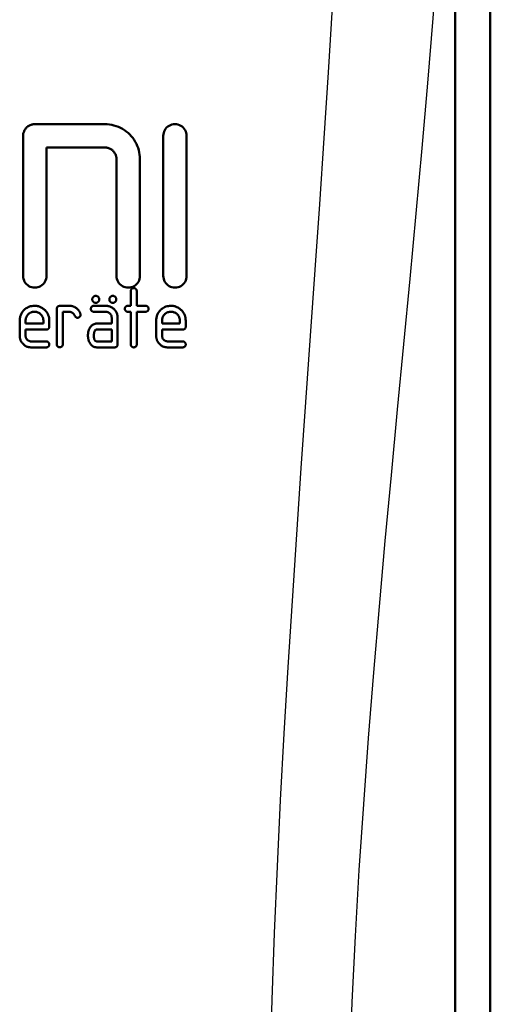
# Model space of a CAD drawing. Header units: millimetres. Extents: x 257 to 2036, y 206 to 1822.
# Tile 63 of 66: x 1884 to 1904, y 1587 to 1629. Entities that reach past the tile are written whole.
import ezdxf

# ---------------------------------------------------------------- set-up
doc = ezdxf.new("R2010")
doc.units = ezdxf.units.MM
doc.header["$LTSCALE"] = 7
doc.layers.add('Sichtbare Kanten(DIN)', color=7, linetype='Continuous', lineweight=50)
doc.layers.add('Sichtbare tangentiale Kanten(DIN)', color=3, linetype='Continuous', lineweight=25)

msp = doc.modelspace()

# ---------------------------------------------------------------- linework, layer by layer
at = {"layer": 'Sichtbare Kanten(DIN)'}
for p, q in [((1902.768, 1641.228), (1902.768, 1557.228)), ((1902.768, 1641.227), (1902.768, 1557.228)), ((1904.268, 1584.909), (1904.268, 1641.228)), ((1884.768, 1624.228), (1887.768, 1624.228)), ((1884.268, 1623.728), (1884.268, 1617.728)), ((1890.268, 1623.728), (1890.268, 1617.728)), ((1891.268, 1617.728), (1891.268, 1623.728)), ((1887.768, 1623.228), (1885.268, 1623.228)), ((1885.268, 1617.728), (1885.268, 1623.228)), ((1888.268, 1622.728), (1888.268, 1617.728)), ((1889.268, 1617.728), (1889.268, 1622.728)), ((1888.878, 1617.079), (1888.878, 1616.449)), ((1889.13, 1616.449), (1889.13, 1617.079)), ((1885.71, 1616.319), (1885.71, 1614.795)), ((1885.835, 1616.449), (1886.216, 1616.449)), ((1886.216, 1616.193), (1885.965, 1616.193)), ((1885.965, 1614.795), (1885.965, 1616.193)), ((1887.298, 1616.449), (1887.805, 1616.449)), ((1887.805, 1616.193), (1887.298, 1616.193)), ((1888.749, 1616.449), (1888.878, 1616.449)), ((1888.878, 1616.193), (1888.749, 1616.193)), ((1888.878, 1616.193), (1888.878, 1614.795)), ((1889.13, 1616.449), (1889.511, 1616.449)), ((1889.13, 1614.795), (1889.13, 1616.193)), ((1889.511, 1616.193), (1889.13, 1616.193)), ((1884.121, 1615.812), (1884.121, 1615.176)), ((1884.373, 1615.686), (1884.373, 1615.812)), ((1884.373, 1615.686), (1885.135, 1615.686)), ((1885.135, 1615.812), (1885.135, 1615.686)), ((1885.387, 1615.557), (1885.387, 1615.812)), ((1887.424, 1615.686), (1888.06, 1615.686)), ((1888.06, 1615.938), (1888.06, 1615.686)), ((1888.312, 1614.795), (1888.312, 1615.938)), ((1889.964, 1615.812), (1889.964, 1615.176)), ((1890.215, 1615.686), (1890.215, 1615.812)), ((1890.215, 1615.686), (1890.977, 1615.686)), ((1890.977, 1615.812), (1890.977, 1615.686)), ((1891.229, 1615.557), (1891.229, 1615.812)), ((1884.373, 1615.176), (1884.373, 1615.431)), ((1885.261, 1615.431), (1884.373, 1615.431)), ((1888.06, 1615.431), (1887.424, 1615.431)), ((1888.06, 1615.431), (1888.06, 1614.924)), ((1890.215, 1615.176), (1890.215, 1615.431)), ((1891.103, 1615.431), (1890.215, 1615.431)), ((1884.624, 1614.924), (1885.261, 1614.924)), ((1887.424, 1614.924), (1888.06, 1614.924)), ((1890.467, 1614.924), (1891.103, 1614.924)), ((1885.261, 1614.669), (1884.626, 1614.669)), ((1888.186, 1614.669), (1887.424, 1614.669)), ((1891.103, 1614.669), (1890.469, 1614.669))]:
    msp.add_line(p, q, dxfattribs=at)
at = {"layer": 'Sichtbare Kanten(DIN)', "flags": 128}
for points in [[(1884.768, 1624.228), (1884.735, 1624.227), (1884.702, 1624.223), (1884.67, 1624.218), (1884.637, 1624.21), (1884.606, 1624.201), (1884.575, 1624.189), (1884.545, 1624.176), (1884.517, 1624.16), (1884.489, 1624.143), (1884.462, 1624.124), (1884.437, 1624.103), (1884.413, 1624.08), (1884.391, 1624.057), (1884.37, 1624.031), (1884.352, 1624.005), (1884.334, 1623.977), (1884.319, 1623.948), (1884.306, 1623.918), (1884.294, 1623.888), (1884.285, 1623.857), (1884.277, 1623.825), (1884.272, 1623.793), (1884.269, 1623.76), (1884.268, 1623.728)], [(1889.268, 1622.728), (1889.265, 1622.825), (1889.255, 1622.922), (1889.239, 1623.018), (1889.217, 1623.113), (1889.189, 1623.207), (1889.155, 1623.299), (1889.115, 1623.388), (1889.069, 1623.475), (1889.017, 1623.558), (1888.96, 1623.638), (1888.898, 1623.714), (1888.831, 1623.786), (1888.76, 1623.853), (1888.684, 1623.916), (1888.604, 1623.973), (1888.521, 1624.025), (1888.434, 1624.072), (1888.344, 1624.113), (1888.252, 1624.147), (1888.158, 1624.176), (1888.062, 1624.199), (1887.964, 1624.215), (1887.866, 1624.224), (1887.768, 1624.228)], [(1891.268, 1623.728), (1891.264, 1623.793), (1891.251, 1623.857), (1891.23, 1623.918), (1891.201, 1623.977), (1891.165, 1624.032), (1891.122, 1624.081), (1891.072, 1624.124), (1891.018, 1624.161), (1890.958, 1624.19), (1890.896, 1624.211), (1890.831, 1624.224), (1890.766, 1624.228), (1890.7, 1624.223), (1890.636, 1624.21), (1890.574, 1624.189), (1890.515, 1624.159), (1890.461, 1624.123), (1890.413, 1624.08), (1890.37, 1624.03), (1890.334, 1623.976), (1890.305, 1623.918), (1890.285, 1623.856), (1890.272, 1623.793), (1890.268, 1623.728)], [(1887.768, 1623.228), (1887.801, 1623.227), (1887.833, 1623.223), (1887.866, 1623.218), (1887.898, 1623.211), (1887.929, 1623.201), (1887.96, 1623.189), (1887.99, 1623.176), (1888.019, 1623.16), (1888.047, 1623.143), (1888.073, 1623.124), (1888.098, 1623.103), (1888.122, 1623.08), (1888.144, 1623.057), (1888.165, 1623.031), (1888.184, 1623.004), (1888.201, 1622.977), (1888.217, 1622.948), (1888.23, 1622.918), (1888.241, 1622.888), (1888.251, 1622.856), (1888.258, 1622.825), (1888.264, 1622.793), (1888.267, 1622.76), (1888.268, 1622.728)], [(1884.268, 1617.728), (1884.272, 1617.663), (1884.285, 1617.599), (1884.306, 1617.537), (1884.334, 1617.478), (1884.371, 1617.424), (1884.414, 1617.375), (1884.463, 1617.331), (1884.517, 1617.295), (1884.576, 1617.266), (1884.639, 1617.245), (1884.703, 1617.232), (1884.769, 1617.228), (1884.834, 1617.232), (1884.899, 1617.245), (1884.961, 1617.266), (1885.019, 1617.296), (1885.073, 1617.332), (1885.122, 1617.375), (1885.165, 1617.424), (1885.201, 1617.479), (1885.23, 1617.537), (1885.251, 1617.599), (1885.264, 1617.663), (1885.268, 1617.728)], [(1888.268, 1617.728), (1888.272, 1617.663), (1888.285, 1617.599), (1888.306, 1617.537), (1888.335, 1617.478), (1888.371, 1617.424), (1888.414, 1617.374), (1888.463, 1617.331), (1888.518, 1617.295), (1888.577, 1617.266), (1888.639, 1617.245), (1888.704, 1617.232), (1888.769, 1617.228), (1888.835, 1617.232), (1888.899, 1617.245), (1888.961, 1617.267), (1889.02, 1617.296), (1889.074, 1617.332), (1889.123, 1617.375), (1889.165, 1617.425), (1889.201, 1617.479), (1889.23, 1617.537), (1889.251, 1617.599), (1889.264, 1617.663), (1889.268, 1617.728)], [(1890.268, 1617.728), (1890.272, 1617.663), (1890.285, 1617.599), (1890.306, 1617.537), (1890.335, 1617.478), (1890.371, 1617.424), (1890.414, 1617.374), (1890.464, 1617.331), (1890.518, 1617.295), (1890.577, 1617.266), (1890.639, 1617.244), (1890.704, 1617.232), (1890.77, 1617.228), (1890.835, 1617.232), (1890.899, 1617.245), (1890.961, 1617.267), (1891.02, 1617.296), (1891.074, 1617.332), (1891.123, 1617.376), (1891.165, 1617.425), (1891.201, 1617.479), (1891.23, 1617.537), (1891.251, 1617.599), (1891.264, 1617.663), (1891.268, 1617.728)], [(1889.004, 1617.209), (1888.998, 1617.209), (1888.991, 1617.208), (1888.985, 1617.208), (1888.978, 1617.207), (1888.972, 1617.206), (1888.966, 1617.204), (1888.959, 1617.202), (1888.953, 1617.2), (1888.947, 1617.197), (1888.942, 1617.195), (1888.936, 1617.191), (1888.931, 1617.188), (1888.926, 1617.184), (1888.921, 1617.18), (1888.916, 1617.175), (1888.911, 1617.17), (1888.905, 1617.163), (1888.899, 1617.154), (1888.893, 1617.144), (1888.888, 1617.132), (1888.883, 1617.119), (1888.881, 1617.106), (1888.879, 1617.093), (1888.878, 1617.079)], [(1889.13, 1617.079), (1889.13, 1617.089), (1889.129, 1617.098), (1889.127, 1617.107), (1889.125, 1617.116), (1889.122, 1617.125), (1889.119, 1617.133), (1889.115, 1617.141), (1889.11, 1617.149), (1889.105, 1617.156), (1889.1, 1617.163), (1889.095, 1617.169), (1889.089, 1617.174), (1889.083, 1617.18), (1889.077, 1617.185), (1889.07, 1617.189), (1889.064, 1617.193), (1889.057, 1617.197), (1889.05, 1617.2), (1889.042, 1617.203), (1889.035, 1617.205), (1889.027, 1617.207), (1889.02, 1617.208), (1889.012, 1617.209), (1889.004, 1617.209)], [(1887.377, 1616.874), (1887.366, 1616.874), (1887.355, 1616.873), (1887.344, 1616.871), (1887.333, 1616.868), (1887.323, 1616.865), (1887.313, 1616.86), (1887.303, 1616.855), (1887.294, 1616.85), (1887.286, 1616.844), (1887.279, 1616.837), (1887.272, 1616.831), (1887.266, 1616.824), (1887.26, 1616.817), (1887.254, 1616.81), (1887.249, 1616.803), (1887.245, 1616.795), (1887.241, 1616.787), (1887.237, 1616.778), (1887.235, 1616.77), (1887.232, 1616.761), (1887.23, 1616.752), (1887.229, 1616.743), (1887.228, 1616.734), (1887.228, 1616.725)], [(1887.228, 1616.725), (1887.229, 1616.714), (1887.23, 1616.702), (1887.232, 1616.69), (1887.235, 1616.679), (1887.239, 1616.668), (1887.244, 1616.658), (1887.249, 1616.648), (1887.255, 1616.639), (1887.262, 1616.631), (1887.268, 1616.624), (1887.275, 1616.617), (1887.281, 1616.611), (1887.288, 1616.606), (1887.295, 1616.601), (1887.302, 1616.596), (1887.31, 1616.592), (1887.318, 1616.588), (1887.326, 1616.585), (1887.334, 1616.582), (1887.343, 1616.58), (1887.351, 1616.578), (1887.36, 1616.577), (1887.368, 1616.577), (1887.377, 1616.576)], [(1887.526, 1616.725), (1887.526, 1616.737), (1887.525, 1616.749), (1887.522, 1616.76), (1887.519, 1616.771), (1887.515, 1616.782), (1887.51, 1616.793), (1887.505, 1616.803), (1887.499, 1616.812), (1887.493, 1616.82), (1887.486, 1616.827), (1887.48, 1616.833), (1887.473, 1616.839), (1887.467, 1616.845), (1887.46, 1616.85), (1887.452, 1616.855), (1887.445, 1616.859), (1887.437, 1616.862), (1887.428, 1616.866), (1887.42, 1616.868), (1887.412, 1616.871), (1887.403, 1616.872), (1887.395, 1616.873), (1887.386, 1616.874), (1887.377, 1616.874)], [(1887.377, 1616.576), (1887.387, 1616.577), (1887.396, 1616.577), (1887.405, 1616.579), (1887.414, 1616.581), (1887.423, 1616.583), (1887.432, 1616.586), (1887.441, 1616.59), (1887.449, 1616.594), (1887.457, 1616.599), (1887.465, 1616.605), (1887.473, 1616.611), (1887.48, 1616.617), (1887.487, 1616.625), (1887.494, 1616.632), (1887.5, 1616.64), (1887.505, 1616.649), (1887.51, 1616.657), (1887.515, 1616.666), (1887.518, 1616.676), (1887.521, 1616.686), (1887.523, 1616.695), (1887.525, 1616.705), (1887.526, 1616.715), (1887.526, 1616.725)], [(1888.105, 1616.874), (1888.097, 1616.874), (1888.089, 1616.874), (1888.081, 1616.873), (1888.074, 1616.871), (1888.066, 1616.869), (1888.059, 1616.867), (1888.052, 1616.865), (1888.044, 1616.861), (1888.038, 1616.858), (1888.031, 1616.854), (1888.025, 1616.85), (1888.019, 1616.845), (1888.013, 1616.84), (1888.007, 1616.835), (1888.002, 1616.83), (1887.996, 1616.823), (1887.989, 1616.814), (1887.982, 1616.804), (1887.976, 1616.793), (1887.97, 1616.78), (1887.965, 1616.767), (1887.962, 1616.753), (1887.96, 1616.739), (1887.959, 1616.725)], [(1887.959, 1616.725), (1887.96, 1616.713), (1887.961, 1616.701), (1887.963, 1616.69), (1887.966, 1616.678), (1887.97, 1616.666), (1887.974, 1616.655), (1887.98, 1616.645), (1887.985, 1616.636), (1887.992, 1616.628), (1887.998, 1616.621), (1888.004, 1616.615), (1888.01, 1616.609), (1888.017, 1616.604), (1888.024, 1616.599), (1888.031, 1616.595), (1888.039, 1616.591), (1888.046, 1616.587), (1888.054, 1616.584), (1888.063, 1616.582), (1888.071, 1616.58), (1888.079, 1616.578), (1888.088, 1616.577), (1888.096, 1616.577), (1888.105, 1616.576)], [(1888.254, 1616.725), (1888.253, 1616.735), (1888.253, 1616.744), (1888.251, 1616.754), (1888.25, 1616.763), (1888.247, 1616.772), (1888.245, 1616.781), (1888.241, 1616.79), (1888.237, 1616.798), (1888.232, 1616.807), (1888.227, 1616.815), (1888.221, 1616.822), (1888.215, 1616.83), (1888.207, 1616.837), (1888.2, 1616.844), (1888.191, 1616.85), (1888.183, 1616.855), (1888.174, 1616.86), (1888.165, 1616.864), (1888.155, 1616.867), (1888.145, 1616.87), (1888.135, 1616.872), (1888.125, 1616.873), (1888.115, 1616.874), (1888.105, 1616.874)], [(1888.105, 1616.576), (1888.114, 1616.577), (1888.123, 1616.577), (1888.133, 1616.579), (1888.142, 1616.581), (1888.151, 1616.583), (1888.16, 1616.586), (1888.168, 1616.59), (1888.177, 1616.594), (1888.185, 1616.599), (1888.192, 1616.605), (1888.2, 1616.611), (1888.207, 1616.617), (1888.215, 1616.625), (1888.221, 1616.632), (1888.227, 1616.64), (1888.233, 1616.649), (1888.238, 1616.657), (1888.242, 1616.666), (1888.246, 1616.676), (1888.249, 1616.686), (1888.251, 1616.695), (1888.252, 1616.705), (1888.253, 1616.715), (1888.254, 1616.725)], [(1884.754, 1616.449), (1884.698, 1616.447), (1884.643, 1616.44), (1884.589, 1616.429), (1884.536, 1616.413), (1884.484, 1616.392), (1884.438, 1616.367), (1884.396, 1616.341), (1884.36, 1616.313), (1884.328, 1616.286), (1884.301, 1616.259), (1884.277, 1616.233), (1884.255, 1616.206), (1884.234, 1616.178), (1884.214, 1616.148), (1884.196, 1616.118), (1884.18, 1616.086), (1884.166, 1616.054), (1884.154, 1616.02), (1884.144, 1615.987), (1884.136, 1615.953), (1884.129, 1615.918), (1884.125, 1615.883), (1884.122, 1615.848), (1884.121, 1615.812)], [(1884.373, 1615.812), (1884.374, 1615.841), (1884.377, 1615.87), (1884.382, 1615.899), (1884.389, 1615.927), (1884.398, 1615.955), (1884.41, 1615.981), (1884.423, 1616.006), (1884.437, 1616.028), (1884.453, 1616.049), (1884.469, 1616.068), (1884.485, 1616.085), (1884.502, 1616.101), (1884.52, 1616.116), (1884.538, 1616.129), (1884.557, 1616.141), (1884.577, 1616.152), (1884.598, 1616.162), (1884.619, 1616.171), (1884.641, 1616.178), (1884.663, 1616.184), (1884.685, 1616.188), (1884.708, 1616.191), (1884.731, 1616.193), (1884.754, 1616.193)], [(1885.387, 1615.812), (1885.384, 1615.872), (1885.377, 1615.93), (1885.363, 1615.988), (1885.345, 1616.044), (1885.321, 1616.098), (1885.293, 1616.146), (1885.264, 1616.189), (1885.235, 1616.225), (1885.206, 1616.256), (1885.18, 1616.281), (1885.155, 1616.303), (1885.129, 1616.324), (1885.102, 1616.344), (1885.074, 1616.362), (1885.045, 1616.378), (1885.015, 1616.393), (1884.984, 1616.407), (1884.952, 1616.418), (1884.92, 1616.428), (1884.887, 1616.435), (1884.854, 1616.441), (1884.821, 1616.445), (1884.788, 1616.448), (1884.754, 1616.449)], [(1884.754, 1616.193), (1884.783, 1616.192), (1884.811, 1616.19), (1884.84, 1616.185), (1884.868, 1616.178), (1884.895, 1616.169), (1884.921, 1616.157), (1884.946, 1616.144), (1884.968, 1616.13), (1884.989, 1616.115), (1885.008, 1616.099), (1885.026, 1616.082), (1885.042, 1616.065), (1885.057, 1616.047), (1885.07, 1616.029), (1885.083, 1616.01), (1885.094, 1615.99), (1885.104, 1615.969), (1885.112, 1615.947), (1885.12, 1615.926), (1885.125, 1615.903), (1885.13, 1615.881), (1885.133, 1615.858), (1885.135, 1615.835), (1885.135, 1615.812)], [(1885.835, 1616.449), (1885.821, 1616.448), (1885.806, 1616.445), (1885.792, 1616.44), (1885.779, 1616.434), (1885.767, 1616.427), (1885.757, 1616.42), (1885.75, 1616.413), (1885.744, 1616.408), (1885.74, 1616.403), (1885.736, 1616.399), (1885.732, 1616.394), (1885.729, 1616.389), (1885.726, 1616.384), (1885.723, 1616.378), (1885.72, 1616.373), (1885.718, 1616.367), (1885.716, 1616.361), (1885.714, 1616.356), (1885.713, 1616.35), (1885.712, 1616.344), (1885.711, 1616.338), (1885.71, 1616.331), (1885.71, 1616.325), (1885.71, 1616.319)], [(1886.555, 1616.342), (1886.529, 1616.361), (1886.506, 1616.377), (1886.484, 1616.391), (1886.464, 1616.401), (1886.446, 1616.41), (1886.43, 1616.417), (1886.417, 1616.422), (1886.405, 1616.426), (1886.394, 1616.429), (1886.384, 1616.432), (1886.373, 1616.435), (1886.361, 1616.437), (1886.35, 1616.439), (1886.338, 1616.441), (1886.327, 1616.443), (1886.315, 1616.444), (1886.303, 1616.445), (1886.291, 1616.446), (1886.278, 1616.447), (1886.266, 1616.448), (1886.254, 1616.448), (1886.241, 1616.448), (1886.229, 1616.449), (1886.216, 1616.449)], [(1886.216, 1616.193), (1886.224, 1616.193), (1886.231, 1616.193), (1886.239, 1616.193), (1886.246, 1616.192), (1886.254, 1616.191), (1886.261, 1616.191), (1886.269, 1616.19), (1886.276, 1616.188), (1886.283, 1616.187), (1886.291, 1616.185), (1886.298, 1616.184), (1886.305, 1616.182), (1886.312, 1616.179), (1886.319, 1616.177), (1886.326, 1616.175), (1886.333, 1616.172), (1886.34, 1616.169), (1886.347, 1616.166), (1886.353, 1616.162), (1886.36, 1616.159), (1886.366, 1616.155), (1886.372, 1616.151), (1886.379, 1616.147), (1886.385, 1616.143)], [(1886.385, 1616.143), (1886.388, 1616.141), (1886.392, 1616.139), (1886.395, 1616.136), (1886.398, 1616.134), (1886.402, 1616.131), (1886.405, 1616.129), (1886.408, 1616.126), (1886.411, 1616.123), (1886.414, 1616.12), (1886.417, 1616.117), (1886.42, 1616.115), (1886.423, 1616.111), (1886.426, 1616.108), (1886.429, 1616.105), (1886.431, 1616.102), (1886.434, 1616.099), (1886.436, 1616.096), (1886.439, 1616.092), (1886.441, 1616.089), (1886.444, 1616.086), (1886.446, 1616.082), (1886.448, 1616.079), (1886.45, 1616.075), (1886.452, 1616.071)], [(1886.719, 1616.11), (1886.716, 1616.122), (1886.711, 1616.133), (1886.707, 1616.144), (1886.702, 1616.155), (1886.697, 1616.166), (1886.692, 1616.177), (1886.687, 1616.187), (1886.681, 1616.198), (1886.675, 1616.208), (1886.669, 1616.219), (1886.662, 1616.229), (1886.655, 1616.239), (1886.648, 1616.249), (1886.641, 1616.258), (1886.633, 1616.267), (1886.625, 1616.277), (1886.617, 1616.286), (1886.609, 1616.294), (1886.601, 1616.303), (1886.592, 1616.311), (1886.583, 1616.319), (1886.574, 1616.327), (1886.565, 1616.335), (1886.555, 1616.342)], [(1886.727, 1616.064), (1886.727, 1616.066), (1886.727, 1616.068), (1886.727, 1616.07), (1886.727, 1616.072), (1886.727, 1616.074), (1886.726, 1616.076), (1886.726, 1616.078), (1886.726, 1616.08), (1886.725, 1616.082), (1886.725, 1616.084), (1886.725, 1616.085), (1886.725, 1616.087), (1886.724, 1616.089), (1886.724, 1616.091), (1886.723, 1616.093), (1886.723, 1616.095), (1886.723, 1616.097), (1886.722, 1616.099), (1886.722, 1616.101), (1886.721, 1616.103), (1886.721, 1616.105), (1886.72, 1616.106), (1886.72, 1616.108), (1886.719, 1616.11)], [(1887.298, 1616.449), (1887.29, 1616.448), (1887.282, 1616.448), (1887.274, 1616.447), (1887.266, 1616.445), (1887.258, 1616.443), (1887.25, 1616.44), (1887.243, 1616.437), (1887.236, 1616.433), (1887.228, 1616.429), (1887.222, 1616.425), (1887.215, 1616.419), (1887.209, 1616.413), (1887.202, 1616.407), (1887.197, 1616.401), (1887.191, 1616.394), (1887.186, 1616.386), (1887.182, 1616.379), (1887.178, 1616.371), (1887.175, 1616.362), (1887.173, 1616.354), (1887.171, 1616.345), (1887.169, 1616.337), (1887.169, 1616.328), (1887.168, 1616.319)], [(1887.168, 1616.319), (1887.168, 1616.313), (1887.169, 1616.306), (1887.169, 1616.3), (1887.17, 1616.293), (1887.172, 1616.287), (1887.173, 1616.28), (1887.175, 1616.274), (1887.177, 1616.268), (1887.18, 1616.262), (1887.183, 1616.256), (1887.186, 1616.251), (1887.19, 1616.246), (1887.193, 1616.24), (1887.198, 1616.235), (1887.202, 1616.231), (1887.208, 1616.226), (1887.214, 1616.22), (1887.223, 1616.214), (1887.233, 1616.208), (1887.245, 1616.203), (1887.258, 1616.199), (1887.271, 1616.196), (1887.284, 1616.194), (1887.298, 1616.193)], [(1888.312, 1615.938), (1888.311, 1615.97), (1888.308, 1616.002), (1888.304, 1616.034), (1888.298, 1616.065), (1888.29, 1616.096), (1888.28, 1616.127), (1888.268, 1616.156), (1888.254, 1616.185), (1888.238, 1616.213), (1888.22, 1616.24), (1888.2, 1616.267), (1888.178, 1616.292), (1888.153, 1616.316), (1888.127, 1616.339), (1888.099, 1616.36), (1888.07, 1616.379), (1888.04, 1616.396), (1888.008, 1616.41), (1887.976, 1616.423), (1887.942, 1616.432), (1887.909, 1616.44), (1887.874, 1616.445), (1887.84, 1616.448), (1887.805, 1616.449)], [(1887.805, 1616.193), (1887.824, 1616.193), (1887.844, 1616.191), (1887.863, 1616.187), (1887.882, 1616.182), (1887.9, 1616.176), (1887.918, 1616.168), (1887.934, 1616.159), (1887.949, 1616.149), (1887.963, 1616.139), (1887.976, 1616.128), (1887.987, 1616.117), (1887.998, 1616.106), (1888.008, 1616.094), (1888.017, 1616.082), (1888.025, 1616.069), (1888.032, 1616.056), (1888.039, 1616.042), (1888.045, 1616.028), (1888.05, 1616.013), (1888.053, 1615.998), (1888.056, 1615.984), (1888.058, 1615.968), (1888.06, 1615.953), (1888.06, 1615.938)], [(1888.749, 1616.449), (1888.742, 1616.449), (1888.735, 1616.448), (1888.729, 1616.447), (1888.722, 1616.446), (1888.715, 1616.445), (1888.709, 1616.443), (1888.703, 1616.441), (1888.696, 1616.439), (1888.69, 1616.436), (1888.684, 1616.433), (1888.679, 1616.429), (1888.673, 1616.425), (1888.668, 1616.421), (1888.663, 1616.417), (1888.658, 1616.412), (1888.653, 1616.406), (1888.647, 1616.398), (1888.642, 1616.39), (1888.636, 1616.38), (1888.631, 1616.368), (1888.628, 1616.356), (1888.625, 1616.344), (1888.623, 1616.332), (1888.623, 1616.319)], [(1888.623, 1616.319), (1888.623, 1616.309), (1888.624, 1616.3), (1888.626, 1616.29), (1888.628, 1616.281), (1888.631, 1616.272), (1888.635, 1616.263), (1888.639, 1616.255), (1888.644, 1616.247), (1888.649, 1616.24), (1888.654, 1616.234), (1888.66, 1616.228), (1888.665, 1616.223), (1888.671, 1616.218), (1888.677, 1616.214), (1888.683, 1616.21), (1888.69, 1616.206), (1888.697, 1616.203), (1888.704, 1616.2), (1888.711, 1616.198), (1888.719, 1616.196), (1888.726, 1616.195), (1888.734, 1616.194), (1888.741, 1616.194), (1888.749, 1616.193)], [(1889.641, 1616.319), (1889.64, 1616.328), (1889.64, 1616.336), (1889.638, 1616.344), (1889.636, 1616.353), (1889.634, 1616.361), (1889.631, 1616.369), (1889.627, 1616.377), (1889.623, 1616.384), (1889.619, 1616.391), (1889.614, 1616.398), (1889.608, 1616.404), (1889.602, 1616.41), (1889.596, 1616.416), (1889.59, 1616.422), (1889.583, 1616.427), (1889.576, 1616.431), (1889.568, 1616.435), (1889.561, 1616.439), (1889.553, 1616.442), (1889.544, 1616.444), (1889.536, 1616.446), (1889.528, 1616.448), (1889.519, 1616.448), (1889.511, 1616.449)], [(1889.511, 1616.193), (1889.521, 1616.194), (1889.532, 1616.195), (1889.542, 1616.197), (1889.552, 1616.2), (1889.562, 1616.204), (1889.571, 1616.208), (1889.579, 1616.213), (1889.587, 1616.218), (1889.594, 1616.224), (1889.6, 1616.229), (1889.606, 1616.235), (1889.61, 1616.24), (1889.615, 1616.246), (1889.619, 1616.251), (1889.623, 1616.258), (1889.627, 1616.264), (1889.63, 1616.27), (1889.633, 1616.277), (1889.635, 1616.284), (1889.637, 1616.291), (1889.639, 1616.298), (1889.64, 1616.305), (1889.64, 1616.312), (1889.641, 1616.319)], [(1890.596, 1616.449), (1890.54, 1616.447), (1890.485, 1616.44), (1890.43, 1616.429), (1890.377, 1616.412), (1890.325, 1616.391), (1890.279, 1616.366), (1890.237, 1616.34), (1890.201, 1616.312), (1890.17, 1616.285), (1890.143, 1616.258), (1890.119, 1616.232), (1890.096, 1616.205), (1890.075, 1616.177), (1890.056, 1616.148), (1890.038, 1616.117), (1890.022, 1616.086), (1890.008, 1616.053), (1889.996, 1616.02), (1889.986, 1615.986), (1889.978, 1615.952), (1889.971, 1615.918), (1889.967, 1615.883), (1889.964, 1615.848), (1889.964, 1615.812)], [(1890.215, 1615.812), (1890.216, 1615.841), (1890.219, 1615.87), (1890.224, 1615.898), (1890.231, 1615.926), (1890.24, 1615.953), (1890.251, 1615.979), (1890.264, 1616.004), (1890.278, 1616.027), (1890.294, 1616.048), (1890.31, 1616.067), (1890.326, 1616.084), (1890.343, 1616.1), (1890.361, 1616.115), (1890.379, 1616.128), (1890.398, 1616.141), (1890.418, 1616.152), (1890.439, 1616.162), (1890.461, 1616.171), (1890.482, 1616.178), (1890.505, 1616.183), (1890.527, 1616.188), (1890.55, 1616.191), (1890.573, 1616.193), (1890.596, 1616.193)], [(1891.229, 1615.812), (1891.226, 1615.872), (1891.219, 1615.931), (1891.205, 1615.99), (1891.186, 1616.046), (1891.161, 1616.101), (1891.134, 1616.149), (1891.104, 1616.191), (1891.075, 1616.227), (1891.046, 1616.258), (1891.021, 1616.283), (1890.996, 1616.305), (1890.969, 1616.326), (1890.942, 1616.345), (1890.914, 1616.363), (1890.885, 1616.379), (1890.855, 1616.394), (1890.824, 1616.407), (1890.793, 1616.419), (1890.761, 1616.428), (1890.729, 1616.436), (1890.696, 1616.441), (1890.663, 1616.445), (1890.63, 1616.448), (1890.596, 1616.449)], [(1890.596, 1616.193), (1890.625, 1616.192), (1890.654, 1616.19), (1890.682, 1616.185), (1890.71, 1616.178), (1890.738, 1616.168), (1890.764, 1616.157), (1890.789, 1616.144), (1890.812, 1616.129), (1890.833, 1616.114), (1890.852, 1616.098), (1890.869, 1616.081), (1890.885, 1616.064), (1890.899, 1616.047), (1890.913, 1616.028), (1890.925, 1616.009), (1890.936, 1615.989), (1890.946, 1615.968), (1890.955, 1615.947), (1890.962, 1615.925), (1890.968, 1615.903), (1890.972, 1615.881), (1890.975, 1615.858), (1890.977, 1615.835), (1890.977, 1615.812)], [(1886.452, 1616.071), (1886.454, 1616.068), (1886.456, 1616.065), (1886.458, 1616.061), (1886.46, 1616.057), (1886.462, 1616.054), (1886.465, 1616.05), (1886.467, 1616.047), (1886.469, 1616.043), (1886.47, 1616.04), (1886.472, 1616.036), (1886.474, 1616.033), (1886.476, 1616.029), (1886.478, 1616.026), (1886.48, 1616.023), (1886.482, 1616.019), (1886.484, 1616.016), (1886.486, 1616.012), (1886.488, 1616.009), (1886.49, 1616.005), (1886.491, 1616.002), (1886.493, 1615.998), (1886.495, 1615.995), (1886.497, 1615.992), (1886.499, 1615.988)], [(1886.499, 1615.988), (1886.502, 1615.984), (1886.505, 1615.98), (1886.508, 1615.977), (1886.511, 1615.973), (1886.514, 1615.97), (1886.518, 1615.966), (1886.521, 1615.963), (1886.525, 1615.96), (1886.529, 1615.957), (1886.533, 1615.955), (1886.537, 1615.952), (1886.541, 1615.95), (1886.546, 1615.948), (1886.55, 1615.946), (1886.555, 1615.944), (1886.559, 1615.943), (1886.564, 1615.942), (1886.569, 1615.941), (1886.573, 1615.94), (1886.578, 1615.939), (1886.583, 1615.939), (1886.588, 1615.938), (1886.593, 1615.938), (1886.598, 1615.938)], [(1886.598, 1615.938), (1886.6, 1615.938), (1886.603, 1615.938), (1886.605, 1615.938), (1886.608, 1615.938), (1886.611, 1615.939), (1886.613, 1615.939), (1886.616, 1615.939), (1886.619, 1615.94), (1886.621, 1615.94), (1886.624, 1615.94), (1886.626, 1615.941), (1886.629, 1615.942), (1886.631, 1615.942), (1886.634, 1615.943), (1886.636, 1615.944), (1886.639, 1615.945), (1886.641, 1615.945), (1886.644, 1615.946), (1886.646, 1615.947), (1886.648, 1615.948), (1886.651, 1615.95), (1886.653, 1615.951), (1886.655, 1615.952), (1886.658, 1615.953)], [(1886.658, 1615.953), (1886.663, 1615.956), (1886.667, 1615.959), (1886.672, 1615.963), (1886.677, 1615.966), (1886.682, 1615.969), (1886.686, 1615.973), (1886.69, 1615.977), (1886.694, 1615.981), (1886.698, 1615.985), (1886.702, 1615.99), (1886.706, 1615.994), (1886.709, 1615.999), (1886.712, 1616.004), (1886.714, 1616.009), (1886.717, 1616.014), (1886.719, 1616.019), (1886.721, 1616.024), (1886.723, 1616.03), (1886.724, 1616.035), (1886.725, 1616.041), (1886.726, 1616.047), (1886.727, 1616.052), (1886.727, 1616.058), (1886.727, 1616.064)], [(1887.424, 1615.686), (1887.385, 1615.685), (1887.347, 1615.679), (1887.31, 1615.669), (1887.275, 1615.654), (1887.242, 1615.635), (1887.212, 1615.612), (1887.184, 1615.586), (1887.16, 1615.557), (1887.139, 1615.527), (1887.121, 1615.498), (1887.107, 1615.47), (1887.095, 1615.445), (1887.086, 1615.423), (1887.078, 1615.402), (1887.071, 1615.38), (1887.065, 1615.358), (1887.059, 1615.335), (1887.055, 1615.313), (1887.051, 1615.291), (1887.048, 1615.268), (1887.046, 1615.245), (1887.044, 1615.222), (1887.043, 1615.199), (1887.043, 1615.176)], [(1885.261, 1615.431), (1885.268, 1615.431), (1885.274, 1615.432), (1885.281, 1615.432), (1885.288, 1615.433), (1885.294, 1615.435), (1885.301, 1615.436), (1885.307, 1615.438), (1885.313, 1615.44), (1885.319, 1615.443), (1885.325, 1615.446), (1885.331, 1615.449), (1885.337, 1615.453), (1885.342, 1615.457), (1885.347, 1615.461), (1885.352, 1615.466), (1885.357, 1615.471), (1885.362, 1615.478), (1885.368, 1615.487), (1885.374, 1615.497), (1885.378, 1615.508), (1885.382, 1615.52), (1885.385, 1615.532), (1885.386, 1615.544), (1885.387, 1615.557)], [(1887.298, 1615.176), (1887.298, 1615.185), (1887.298, 1615.195), (1887.298, 1615.204), (1887.299, 1615.214), (1887.299, 1615.223), (1887.3, 1615.233), (1887.301, 1615.242), (1887.302, 1615.252), (1887.303, 1615.261), (1887.304, 1615.271), (1887.306, 1615.28), (1887.307, 1615.29), (1887.309, 1615.299), (1887.311, 1615.308), (1887.313, 1615.319), (1887.318, 1615.335), (1887.323, 1615.353), (1887.331, 1615.371), (1887.341, 1615.388), (1887.353, 1615.404), (1887.368, 1615.416), (1887.385, 1615.425), (1887.404, 1615.43), (1887.424, 1615.431)], [(1891.103, 1615.431), (1891.11, 1615.431), (1891.116, 1615.432), (1891.123, 1615.432), (1891.13, 1615.433), (1891.136, 1615.435), (1891.143, 1615.436), (1891.149, 1615.438), (1891.155, 1615.44), (1891.162, 1615.443), (1891.168, 1615.446), (1891.173, 1615.449), (1891.179, 1615.453), (1891.184, 1615.457), (1891.189, 1615.461), (1891.194, 1615.466), (1891.199, 1615.471), (1891.205, 1615.478), (1891.21, 1615.487), (1891.216, 1615.497), (1891.221, 1615.508), (1891.224, 1615.52), (1891.227, 1615.532), (1891.228, 1615.544), (1891.229, 1615.557)], [(1884.121, 1615.176), (1884.122, 1615.159), (1884.122, 1615.143), (1884.123, 1615.126), (1884.125, 1615.11), (1884.127, 1615.094), (1884.13, 1615.077), (1884.133, 1615.061), (1884.136, 1615.045), (1884.14, 1615.029), (1884.145, 1615.014), (1884.15, 1614.998), (1884.156, 1614.982), (1884.162, 1614.967), (1884.169, 1614.952), (1884.176, 1614.937), (1884.184, 1614.923), (1884.192, 1614.909), (1884.201, 1614.895), (1884.21, 1614.881), (1884.22, 1614.868), (1884.23, 1614.855), (1884.24, 1614.842), (1884.251, 1614.83), (1884.263, 1614.818)], [(1884.624, 1614.924), (1884.603, 1614.925), (1884.582, 1614.927), (1884.561, 1614.931), (1884.54, 1614.936), (1884.52, 1614.944), (1884.501, 1614.952), (1884.484, 1614.962), (1884.469, 1614.972), (1884.456, 1614.983), (1884.445, 1614.994), (1884.435, 1615.004), (1884.425, 1615.015), (1884.417, 1615.027), (1884.409, 1615.038), (1884.402, 1615.051), (1884.395, 1615.064), (1884.39, 1615.077), (1884.385, 1615.091), (1884.381, 1615.105), (1884.378, 1615.119), (1884.376, 1615.133), (1884.374, 1615.147), (1884.373, 1615.161), (1884.373, 1615.176)], [(1885.387, 1614.795), (1885.386, 1614.804), (1885.385, 1614.813), (1885.384, 1614.822), (1885.382, 1614.831), (1885.379, 1614.84), (1885.376, 1614.848), (1885.372, 1614.856), (1885.367, 1614.864), (1885.362, 1614.871), (1885.357, 1614.878), (1885.352, 1614.884), (1885.346, 1614.889), (1885.34, 1614.895), (1885.334, 1614.9), (1885.327, 1614.904), (1885.321, 1614.908), (1885.314, 1614.912), (1885.307, 1614.915), (1885.299, 1614.918), (1885.292, 1614.92), (1885.284, 1614.922), (1885.277, 1614.923), (1885.269, 1614.924), (1885.261, 1614.924)], [(1887.043, 1615.176), (1887.043, 1615.153), (1887.044, 1615.13), (1887.046, 1615.107), (1887.048, 1615.084), (1887.051, 1615.062), (1887.055, 1615.039), (1887.06, 1615.017), (1887.066, 1614.995), (1887.072, 1614.973), (1887.08, 1614.951), (1887.088, 1614.93), (1887.097, 1614.909), (1887.107, 1614.888), (1887.117, 1614.867), (1887.131, 1614.844), (1887.149, 1614.816), (1887.171, 1614.786), (1887.199, 1614.757), (1887.23, 1614.73), (1887.265, 1614.708), (1887.302, 1614.69), (1887.342, 1614.678), (1887.382, 1614.671), (1887.424, 1614.669)], [(1887.424, 1614.924), (1887.408, 1614.925), (1887.392, 1614.928), (1887.377, 1614.934), (1887.364, 1614.942), (1887.351, 1614.952), (1887.341, 1614.963), (1887.332, 1614.976), (1887.325, 1614.988), (1887.32, 1615), (1887.317, 1615.01), (1887.314, 1615.019), (1887.311, 1615.029), (1887.309, 1615.039), (1887.307, 1615.049), (1887.305, 1615.06), (1887.304, 1615.072), (1887.302, 1615.084), (1887.301, 1615.096), (1887.3, 1615.108), (1887.299, 1615.121), (1887.299, 1615.134), (1887.298, 1615.148), (1887.298, 1615.162), (1887.298, 1615.176)], [(1889.964, 1615.176), (1889.964, 1615.159), (1889.964, 1615.143), (1889.966, 1615.126), (1889.967, 1615.11), (1889.969, 1615.094), (1889.972, 1615.077), (1889.975, 1615.061), (1889.978, 1615.045), (1889.982, 1615.029), (1889.987, 1615.014), (1889.992, 1614.998), (1889.998, 1614.982), (1890.004, 1614.967), (1890.011, 1614.952), (1890.018, 1614.937), (1890.026, 1614.923), (1890.034, 1614.909), (1890.043, 1614.895), (1890.052, 1614.881), (1890.062, 1614.868), (1890.072, 1614.855), (1890.082, 1614.842), (1890.093, 1614.83), (1890.105, 1614.818)], [(1890.467, 1614.924), (1890.451, 1614.925), (1890.436, 1614.926), (1890.421, 1614.928), (1890.405, 1614.93), (1890.391, 1614.934), (1890.376, 1614.938), (1890.362, 1614.944), (1890.347, 1614.95), (1890.334, 1614.958), (1890.32, 1614.966), (1890.307, 1614.976), (1890.294, 1614.987), (1890.281, 1614.999), (1890.27, 1615.013), (1890.259, 1615.027), (1890.249, 1615.041), (1890.241, 1615.057), (1890.234, 1615.073), (1890.228, 1615.089), (1890.223, 1615.106), (1890.219, 1615.123), (1890.217, 1615.141), (1890.216, 1615.158), (1890.215, 1615.176)], [(1891.229, 1614.795), (1891.228, 1614.804), (1891.228, 1614.813), (1891.226, 1614.822), (1891.224, 1614.831), (1891.221, 1614.84), (1891.218, 1614.848), (1891.214, 1614.856), (1891.209, 1614.864), (1891.204, 1614.871), (1891.199, 1614.878), (1891.194, 1614.884), (1891.188, 1614.89), (1891.182, 1614.895), (1891.176, 1614.9), (1891.17, 1614.904), (1891.163, 1614.908), (1891.156, 1614.912), (1891.149, 1614.915), (1891.141, 1614.918), (1891.134, 1614.92), (1891.126, 1614.922), (1891.119, 1614.923), (1891.111, 1614.924), (1891.103, 1614.924)], [(1884.263, 1614.818), (1884.286, 1614.795), (1884.31, 1614.774), (1884.335, 1614.753), (1884.361, 1614.735), (1884.384, 1614.721), (1884.404, 1614.711), (1884.419, 1614.704), (1884.432, 1614.699), (1884.443, 1614.695), (1884.455, 1614.691), (1884.467, 1614.688), (1884.479, 1614.685), (1884.491, 1614.682), (1884.503, 1614.679), (1884.515, 1614.677), (1884.528, 1614.675), (1884.54, 1614.674), (1884.552, 1614.672), (1884.565, 1614.671), (1884.577, 1614.67), (1884.59, 1614.67), (1884.602, 1614.669), (1884.614, 1614.669), (1884.626, 1614.669)], [(1885.261, 1614.669), (1885.268, 1614.669), (1885.276, 1614.67), (1885.283, 1614.671), (1885.291, 1614.672), (1885.298, 1614.674), (1885.305, 1614.676), (1885.312, 1614.679), (1885.319, 1614.682), (1885.326, 1614.686), (1885.333, 1614.69), (1885.339, 1614.695), (1885.346, 1614.7), (1885.352, 1614.706), (1885.358, 1614.713), (1885.364, 1614.72), (1885.369, 1614.727), (1885.373, 1614.735), (1885.377, 1614.743), (1885.38, 1614.751), (1885.382, 1614.76), (1885.384, 1614.768), (1885.386, 1614.777), (1885.386, 1614.786), (1885.387, 1614.795)], [(1885.71, 1614.795), (1885.71, 1614.788), (1885.71, 1614.78), (1885.711, 1614.773), (1885.713, 1614.766), (1885.714, 1614.759), (1885.716, 1614.753), (1885.719, 1614.746), (1885.722, 1614.74), (1885.725, 1614.733), (1885.729, 1614.727), (1885.733, 1614.722), (1885.738, 1614.716), (1885.743, 1614.711), (1885.748, 1614.706), (1885.754, 1614.701), (1885.761, 1614.696), (1885.769, 1614.691), (1885.777, 1614.686), (1885.786, 1614.682), (1885.796, 1614.679), (1885.805, 1614.676), (1885.815, 1614.674), (1885.825, 1614.673), (1885.835, 1614.673)], [(1885.835, 1614.673), (1885.848, 1614.673), (1885.86, 1614.675), (1885.872, 1614.677), (1885.884, 1614.681), (1885.895, 1614.685), (1885.906, 1614.691), (1885.915, 1614.697), (1885.922, 1614.702), (1885.929, 1614.708), (1885.934, 1614.713), (1885.938, 1614.718), (1885.942, 1614.722), (1885.946, 1614.728), (1885.949, 1614.733), (1885.952, 1614.739), (1885.955, 1614.744), (1885.958, 1614.75), (1885.96, 1614.757), (1885.961, 1614.763), (1885.963, 1614.769), (1885.964, 1614.775), (1885.964, 1614.782), (1885.965, 1614.788), (1885.965, 1614.795)], [(1888.186, 1614.669), (1888.19, 1614.669), (1888.195, 1614.669), (1888.2, 1614.67), (1888.204, 1614.67), (1888.209, 1614.671), (1888.214, 1614.671), (1888.218, 1614.672), (1888.223, 1614.673), (1888.227, 1614.675), (1888.232, 1614.676), (1888.236, 1614.677), (1888.24, 1614.679), (1888.245, 1614.681), (1888.249, 1614.683), (1888.253, 1614.685), (1888.257, 1614.688), (1888.261, 1614.69), (1888.264, 1614.693), (1888.268, 1614.696), (1888.271, 1614.698), (1888.275, 1614.702), (1888.278, 1614.705), (1888.281, 1614.708), (1888.284, 1614.712)], [(1888.284, 1614.712), (1888.287, 1614.715), (1888.289, 1614.718), (1888.291, 1614.721), (1888.293, 1614.724), (1888.294, 1614.727), (1888.296, 1614.73), (1888.298, 1614.734), (1888.299, 1614.737), (1888.301, 1614.74), (1888.302, 1614.744), (1888.304, 1614.747), (1888.305, 1614.751), (1888.306, 1614.754), (1888.307, 1614.758), (1888.308, 1614.762), (1888.309, 1614.765), (1888.309, 1614.769), (1888.31, 1614.772), (1888.31, 1614.776), (1888.311, 1614.78), (1888.311, 1614.784), (1888.311, 1614.787), (1888.312, 1614.791), (1888.312, 1614.795)], [(1888.878, 1614.795), (1888.879, 1614.787), (1888.879, 1614.779), (1888.88, 1614.77), (1888.882, 1614.763), (1888.884, 1614.755), (1888.887, 1614.747), (1888.89, 1614.74), (1888.893, 1614.732), (1888.897, 1614.725), (1888.902, 1614.719), (1888.907, 1614.712), (1888.913, 1614.706), (1888.919, 1614.7), (1888.925, 1614.695), (1888.932, 1614.69), (1888.939, 1614.685), (1888.947, 1614.681), (1888.954, 1614.678), (1888.962, 1614.675), (1888.971, 1614.673), (1888.979, 1614.671), (1888.987, 1614.67), (1888.996, 1614.669), (1889.004, 1614.669)], [(1889.004, 1614.669), (1889.012, 1614.669), (1889.019, 1614.67), (1889.027, 1614.671), (1889.034, 1614.672), (1889.041, 1614.674), (1889.048, 1614.676), (1889.055, 1614.679), (1889.062, 1614.682), (1889.069, 1614.685), (1889.076, 1614.69), (1889.082, 1614.694), (1889.089, 1614.7), (1889.095, 1614.706), (1889.101, 1614.713), (1889.107, 1614.719), (1889.112, 1614.727), (1889.116, 1614.734), (1889.12, 1614.743), (1889.123, 1614.751), (1889.126, 1614.759), (1889.127, 1614.768), (1889.129, 1614.777), (1889.13, 1614.786), (1889.13, 1614.795)], [(1890.105, 1614.818), (1890.128, 1614.795), (1890.152, 1614.774), (1890.178, 1614.753), (1890.203, 1614.735), (1890.226, 1614.721), (1890.246, 1614.711), (1890.262, 1614.704), (1890.274, 1614.699), (1890.285, 1614.695), (1890.297, 1614.691), (1890.309, 1614.688), (1890.321, 1614.685), (1890.333, 1614.682), (1890.345, 1614.679), (1890.357, 1614.677), (1890.37, 1614.675), (1890.382, 1614.674), (1890.395, 1614.672), (1890.407, 1614.671), (1890.419, 1614.67), (1890.432, 1614.67), (1890.444, 1614.669), (1890.456, 1614.669), (1890.469, 1614.669)], [(1891.103, 1614.669), (1891.111, 1614.669), (1891.118, 1614.67), (1891.125, 1614.671), (1891.133, 1614.672), (1891.14, 1614.674), (1891.147, 1614.676), (1891.154, 1614.678), (1891.161, 1614.682), (1891.168, 1614.685), (1891.174, 1614.689), (1891.181, 1614.694), (1891.188, 1614.7), (1891.194, 1614.706), (1891.2, 1614.712), (1891.206, 1614.719), (1891.211, 1614.727), (1891.215, 1614.734), (1891.219, 1614.742), (1891.222, 1614.751), (1891.224, 1614.759), (1891.226, 1614.768), (1891.228, 1614.777), (1891.229, 1614.786), (1891.229, 1614.795)]]:
    msp.add_lwpolyline(points, dxfattribs=at)
at = {"layer": 'Sichtbare tangentiale Kanten(DIN)', "flags": 128}
for points in [[(1898.127, 1643.23), (1898.04, 1640.44), (1897.931, 1637.646), (1897.802, 1634.849), (1897.657, 1632.048), (1897.497, 1629.244), (1897.325, 1626.436), (1897.142, 1623.624), (1896.952, 1620.806), (1896.756, 1617.985), (1896.558, 1615.159), (1896.358, 1612.329), (1896.16, 1609.495), (1895.966, 1606.658), (1895.779, 1603.818), (1895.6, 1600.975), (1895.433, 1598.13), (1895.278, 1595.282), (1895.139, 1592.433), (1895.018, 1589.582), (1894.916, 1586.73), (1894.836, 1583.877)], [(1898.251, 1583.802), (1898.36, 1586.63), (1898.497, 1589.457), (1898.66, 1592.283), (1898.848, 1595.108), (1899.056, 1597.93), (1899.281, 1600.751), (1899.521, 1603.569), (1899.774, 1606.384), (1900.034, 1609.196), (1900.3, 1612.004), (1900.567, 1614.809), (1900.833, 1617.61), (1901.095, 1620.407), (1901.348, 1623.199), (1901.591, 1625.986), (1901.82, 1628.769), (1902.032, 1631.548), (1902.224, 1634.324), (1902.392, 1637.096), (1902.533, 1639.865), (1902.645, 1642.629)]]:
    msp.add_lwpolyline(points, dxfattribs=at)

doc.saveas('drawing.dxf')
